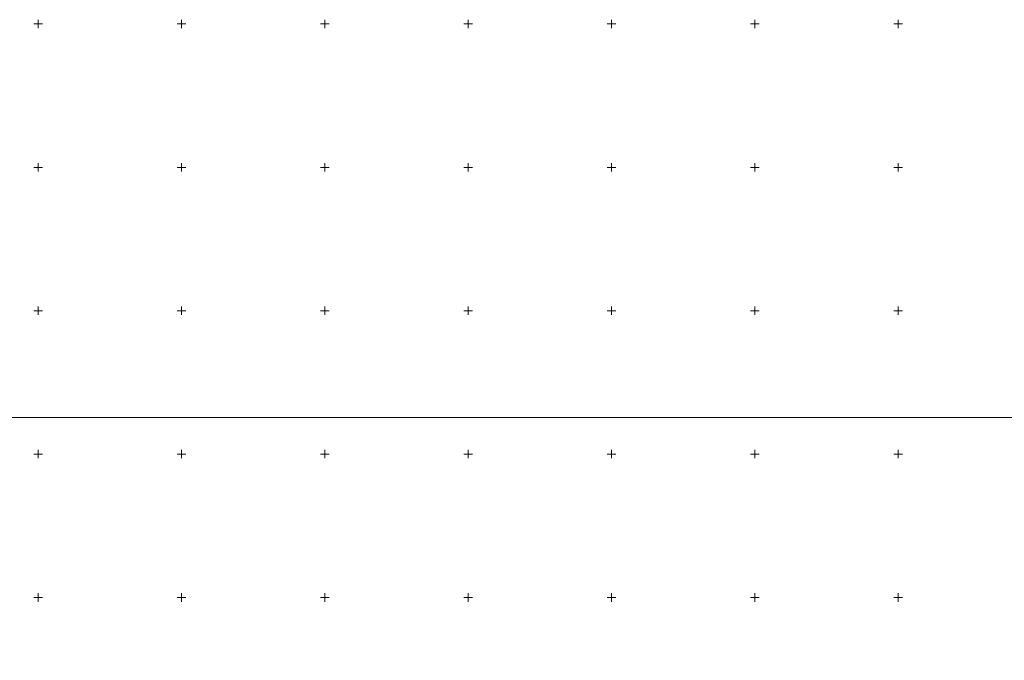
# Model space of a CAD drawing. Header units: millimetres. Extents: x 366033 to 446362, y 4247208 to 4265071.
# Tile 80 of 159: x 435709 to 436052, y 4254310 to 4254533. Entities that reach past the tile are written whole.
import ezdxf

# ---------------------------------------------------------------- set-up
doc = ezdxf.new("R2010")
doc.units = ezdxf.units.MM
doc.layers.add('GEODS_POINT_GRID#_B', color=7, linetype='Continuous', true_color=0x000000)

# ---------------------------------------------------------------- blocks, each defined once
blk = doc.blocks.new('CrossCoord_m1')
at = {"layer": 'GEODS_POINT_GRID#_B', "color": 3, "lineweight": 20, "true_color": 0x00ff00, "flags": 128}
for points in [[(-3, 0), (3, 0)], [(0, 3), (0, -3)]]:
    blk.add_lwpolyline(points, dxfattribs=at)

msp = doc.modelspace()

# ---------------------------------------------------------------- linework, layer by layer
at = {"color": 0, "lineweight": 0, "elevation": -714.51}
msp.add_lwpolyline([(435660.942, 4254394.5), (436254.942, 4254394.5), (436254.942, 4253974.5), (435660.942, 4253974.5)], close=True, dxfattribs=at)

# ---------------------------------------------------------------- block references
at = {"layer": 'GEODS_POINT_GRID#_B', "color": 3, "true_color": 0x00ff00, "xscale": 0.5, "yscale": 0.5, "zscale": 0.5}
for p in [(435715.442, 4254531.728, -714.51), (435765.442, 4254531.728, -714.51), (435815.442, 4254531.728, -714.51), (435865.442, 4254531.728, -714.51), (435915.442, 4254531.728, -714.51), (435965.442, 4254531.728, -714.51), (436015.442, 4254531.728, -714.51), (435715.442, 4254481.728, -714.51), (435765.442, 4254481.728, -714.51), (435815.442, 4254481.728, -714.51), (435865.442, 4254481.728, -714.51), (435915.442, 4254481.728, -714.51), (435965.442, 4254481.728, -714.51), (436015.442, 4254481.728, -714.51), (435715.442, 4254431.728, -714.51), (435765.442, 4254431.728, -714.51), (435815.442, 4254431.728, -714.51), (435865.442, 4254431.728, -714.51), (435915.442, 4254431.728, -714.51), (435965.442, 4254431.728, -714.51), (436015.442, 4254431.728, -714.51), (435715.442, 4254381.728, -714.51), (435765.442, 4254381.728, -714.51), (435815.442, 4254381.728, -714.51), (435865.442, 4254381.728, -714.51), (435915.442, 4254381.728, -714.51), (435965.442, 4254381.728, -714.51), (436015.442, 4254381.728, -714.51), (435715.442, 4254331.728, -714.51), (435765.442, 4254331.728, -714.51), (435815.442, 4254331.728, -714.51), (435865.442, 4254331.728, -714.51), (435915.442, 4254331.728, -714.51), (435965.442, 4254331.728, -714.51), (436015.442, 4254331.728, -714.51)]:
    msp.add_blockref('CrossCoord_m1', p, dxfattribs=at)

doc.saveas('drawing.dxf')
